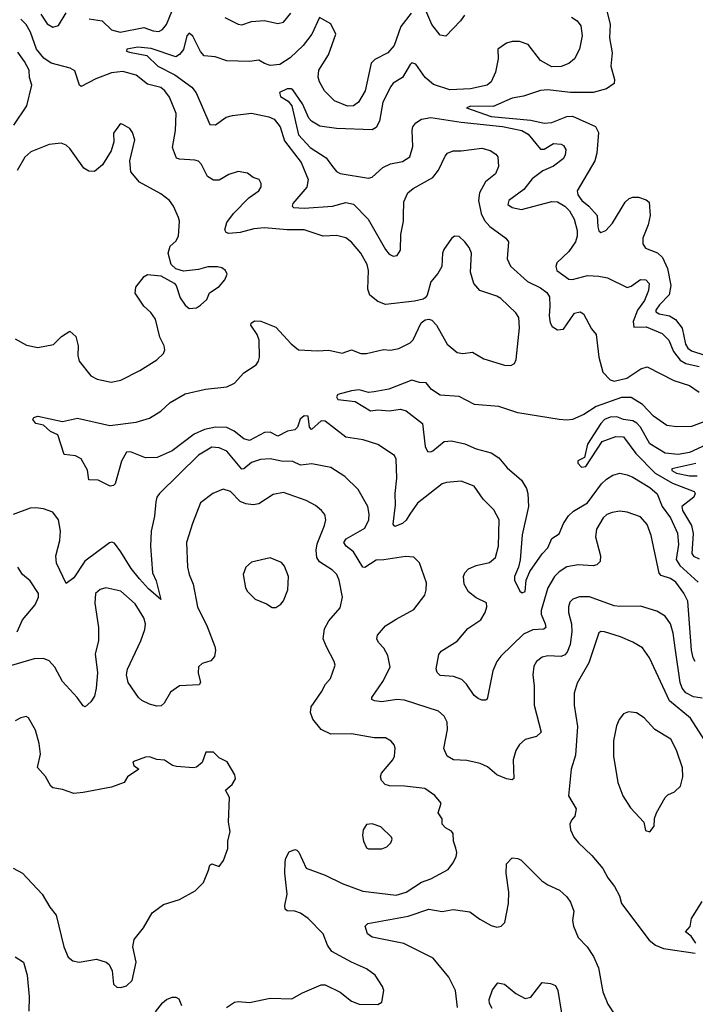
# Model space of a CAD drawing. Extents: x 2056909 to 2160450, y 827444 to 1016825.
# Tile 41 of 256: x 2062239 to 2065815, y 885281 to 890491. Entities that reach past the tile are written whole.
import ezdxf

# ---------------------------------------------------------------- set-up
doc = ezdxf.new("R2010")
doc.units = 0

msp = doc.modelspace()

# ---------------------------------------------------------------- linework, layer by layer
at = {"layer": '0CON10XD'}
for points in [[(2062350.6, 890520.6), (2062385, 890468.7), (2062415, 890451.2), (2062445, 890460), (2062485, 890528.2)], [(2062606.7, 890495), (2062675, 890485.7), (2062725, 890437.8), (2062770, 890425), (2062895, 890449.5), (2062945, 890432.7), (2062975, 890429.4), (2062995, 890439.2), (2063015, 890465.8), (2063044.1, 890535)], [(2064310.8, 890525), (2064255.9, 890455), (2064221.1, 890355), (2064187.1, 890315), (2064118.9, 890281.1), (2064098.3, 890261.7), (2064066.9, 890115), (2064032.9, 890055), (2064005, 890035.6), (2063973.8, 890033.8), (2063905, 890062.2), (2063852.9, 890115), (2063825, 890163.3), (2063817.9, 890187.9), (2063822.5, 890225), (2063872.7, 890305), (2063912.2, 890415), (2063885, 890468.8), (2063825, 890502.5), (2063785.8, 890414.2), (2063740, 890355), (2063670.4, 890289.6), (2063615, 890254.1), (2063565, 890249.3), (2063535, 890259.1), (2063505, 890277.1), (2063455, 890270.3), (2063335, 890273.3), (2063274, 890294), (2063215, 890299.2), (2063195, 890322.9), (2063155, 890404.2), (2063135, 890420), (2063123.5, 890406.5), (2063106.5, 890333.5), (2063085, 890306.2), (2063065.2, 890294.8), (2062935, 890339.6), (2062864.3, 890345.7), (2062806.7, 890335), (2062803.3, 890325), (2062819.3, 890319.3), (2062912.1, 890302.1), (2062969.3, 890245), (2063059.3, 890199.3), (2063150.6, 890135), (2063172.2, 890105), (2063245, 889936), (2063275, 889935.6), (2063330.8, 889975), (2063365.3, 889984.7), (2063465, 889995.9), (2063557.2, 889977.2), (2063585, 889964.5), (2063616.7, 889925), (2063640.2, 889850.2), (2063728, 889735), (2063765.8, 889645.8), (2063758.2, 889605), (2063685, 889518), (2063681.4, 889505), (2063687.6, 889497.6), (2063745, 889493.3), (2063895, 889503.8), (2063965, 889523.2), (2064005, 889515.5), (2064083.9, 889435), (2064175, 889275.6), (2064195, 889251.4), (2064215, 889239.2), (2064236.4, 889243.6), (2064255, 889272.5), (2064255.4, 889354.6), (2064270.5, 889425), (2064271.1, 889455), (2064272.6, 889527.4), (2064292.9, 889575), (2064321.3, 889598.7), (2064425, 889655.7), (2064455.7, 889695), (2064490.3, 889769.7), (2064503.3, 889785), (2064533.1, 889796.9), (2064575, 889796.5), (2064685, 889811.4), (2064728.7, 889798.7), (2064759.1, 889779.1), (2064770, 889765), (2064773.1, 889715), (2064757.1, 889675), (2064705, 889632.9), (2064672.5, 889575), (2064666.9, 889535), (2064680.6, 889465), (2064699.5, 889429.5), (2064727.1, 889397.1), (2064812, 889335), (2064825.7, 889315.7), (2064818.9, 889225), (2064836.2, 889186.2), (2064926.3, 889106.3), (2064995, 889072.3), (2065028.4, 889048.4), (2065042.3, 889025), (2065044.7, 888975.3), (2065040.7, 888925), (2065047, 888887), (2065057.4, 888867.4), (2065085, 888850.8), (2065117, 888853), (2065175, 888938.6), (2065205, 888945.8), (2065223.3, 888935), (2065266.2, 888855), (2065290, 888825), (2065304.2, 888705), (2065325.5, 888625.5), (2065365, 888585.8), (2065385, 888578.6), (2065453.3, 888595), (2065525.8, 888644.2), (2065560, 888655), (2065701.7, 888581.7), (2065785, 888556.1), (2065835, 888520)], [(2063325, 890502.5), (2063395, 890467.1), (2063415, 890464.4), (2063465, 890481.4), (2063535, 890487.5), (2063605, 890470.8), (2063635, 890478), (2063674.4, 890525)], [(2064592.5, 890515), (2064572.5, 890485), (2064495, 890403.3), (2064465, 890410), (2064420, 890465), (2064389.1, 890539.2)], [(2065345, 890545.4), (2065364.3, 890465.7), (2065360.2, 890395), (2065375.2, 890315), (2065367.6, 890245), (2065387.8, 890175), (2065385, 890153.8), (2065344, 890125), (2065275, 890106.5), (2065155, 890105.7), (2065078, 890115), (2065035, 890120.7), (2064995, 890115.8), (2064905, 890086.2), (2064845, 890076.8), (2064745, 890032.6), (2064627, 890033), (2064603.3, 890025), (2064735, 889979.7), (2064945, 889958.8), (2065015, 889944), (2065055, 889947.7), (2065135, 889979.2), (2065165, 889980.3), (2065286.6, 889926.6), (2065301.8, 889895), (2065294.5, 889785), (2065282.2, 889745), (2065190, 889585), (2065192.5, 889565), (2065214.1, 889534.1), (2065250.8, 889505), (2065296, 889455), (2065298.1, 889395), (2065305, 889374), (2065315, 889366), (2065341.2, 889375), (2065376, 889415), (2065444.2, 889525), (2065465.4, 889544.6), (2065485, 889552.2), (2065515, 889552.2), (2065555, 889538.1), (2065570, 889525), (2065575.5, 889455), (2065564.5, 889405), (2065537.8, 889335), (2065536.5, 889305), (2065551.8, 889281.8), (2065615, 889257.5), (2065642.1, 889232.1), (2065667.2, 889175), (2065686.2, 889085), (2065676.5, 889035), (2065625, 888983.3), (2065605.8, 888955), (2065605.4, 888945), (2065624.2, 888935), (2065678.2, 888925), (2065710.5, 888905), (2065745, 888858.4), (2065763.4, 888775), (2065775, 888752.3), (2065795, 888738.8), (2065865, 888716.8)], [(2064303.3, 887875), (2064285, 887843.6), (2064265, 887824.6), (2064225, 887809.2), (2064215, 887822.5), (2064228.6, 887925), (2064226.8, 887985), (2064234.6, 888065), (2064231.4, 888165), (2064222, 888185), (2064134.1, 888244.1), (2064057.3, 888267.3), (2063965, 888281.5), (2063855, 888366.2), (2063835, 888368.8), (2063782.5, 888322.5), (2063772.1, 888335), (2063765, 888393.8), (2063745, 888395.5), (2063722.6, 888377.4), (2063709.6, 888335), (2063695, 888320.8), (2063656.1, 888313.9), (2063605, 888287.1), (2063565, 888308.1), (2063535, 888306.7), (2063455, 888264.6), (2063425, 888272.7), (2063374.1, 888314.1), (2063335, 888332.8), (2063275.7, 888335.7), (2063217.2, 888322.8), (2063162.3, 888297.7), (2063045, 888210), (2062966, 888175), (2062905, 888173.2), (2062825, 888205.5), (2062805, 888202.5), (2062777.1, 888155), (2062744.2, 888035.8), (2062735, 888026.2), (2062717.7, 888022.3), (2062655, 888054), (2062605, 888056.7), (2062597.3, 888107.3), (2062565, 888167.5), (2062534, 888184), (2062475, 888190), (2062440, 888295), (2062402.5, 888312.5), (2062365, 888346.2), (2062325, 888354), (2062308.8, 888375), (2062313.3, 888386.7), (2062335, 888392.5), (2062465, 888366), (2062545, 888382.5), (2062715.4, 888344.6), (2062855, 888362.5), (2062925, 888383.6), (2062985, 888420), (2063035.7, 888465), (2063115, 888510.9), (2063223, 888537), (2063335, 888547.9), (2063375, 888567.5), (2063425, 888622.5), (2063490, 888665), (2063502.9, 888685), (2063507.8, 888705), (2063506.9, 888795), (2063496.2, 888825), (2063462.5, 888875), (2063464.2, 888885.8), (2063482.1, 888897.9), (2063515, 888896.2), (2063595, 888864.5), (2063675.3, 888775.3), (2063715, 888744.5), (2063815, 888738.8), (2063875, 888743.1), (2063945, 888727.1), (2063995, 888744.4), (2064044.6, 888724.6), (2064074.6, 888724.6), (2064165, 888746), (2064202.3, 888742.3), (2064245, 888750.6), (2064305, 888780.8), (2064322.1, 888797.9), (2064363.2, 888886.8), (2064385, 888903.8), (2064405, 888906.7), (2064420.5, 888900.5), (2064444.3, 888874.3), (2064501.4, 888775), (2064555, 888730.8), (2064585, 888724.2), (2064635, 888732.5), (2064695, 888697.1), (2064805, 888662.5), (2064838.6, 888661.4), (2064858.3, 888671.7), (2064867, 888693), (2064885, 888860), (2064880.6, 888915), (2064865, 888940), (2064785.3, 889015.3), (2064765, 889027.8), (2064675, 889057.5), (2064642, 889095), (2064624.4, 889155), (2064630.6, 889255), (2064618.1, 889285), (2064595, 889315.8), (2064565, 889344), (2064540, 889345), (2064525, 889333.3), (2064484, 889275), (2064476, 889255), (2064472.9, 889185), (2064451.7, 889148.3), (2064414.3, 889105), (2064395.6, 889034.4), (2064385, 889020), (2064375, 889012.5), (2064328.3, 889001.7), (2064175, 888984), (2064135, 889000), (2064092.9, 889032.9), (2064081.2, 889065), (2064084.5, 889164.5), (2064077.3, 889195), (2064044.4, 889255), (2063995, 889314.3), (2063965, 889336.9), (2063915, 889350), (2063845.7, 889345.7), (2063745, 889380), (2063655, 889379.7), (2063535, 889390), (2063477.5, 889385), (2063405, 889365.5), (2063345, 889360), (2063331.2, 889365), (2063325, 889380), (2063335, 889418.8), (2063370, 889465), (2063451.5, 889548.5), (2063503.8, 889585), (2063516.1, 889606.1), (2063516.7, 889625), (2063506.7, 889645), (2063475, 889656.7), (2063445, 889678.8), (2063395, 889688.8), (2063345, 889672.9), (2063295, 889642), (2063265, 889641.4), (2063232.2, 889662.2), (2063200.8, 889725), (2063185, 889742), (2063165, 889748.6), (2063085, 889752.5), (2063069.3, 889759.3), (2063048.1, 889815), (2063063.5, 889905), (2063066.2, 889995), (2063031.7, 890081.7), (2063007.1, 890115), (2062985, 890132.9), (2062915, 890149.5), (2062855, 890197.3), (2062785, 890216.7), (2062725, 890210.4), (2062642.5, 890177.5), (2062565, 890137.5), (2062554.6, 890144.6), (2062530.9, 890220.9), (2062506.7, 890235), (2062405, 890261.9), (2062366.8, 890286.8), (2062328, 890335), (2062296.4, 890425), (2062273.8, 890465), (2062245, 890494.2)], [(2065158.8, 890505), (2065190, 890485), (2065208.9, 890458.9), (2065215.6, 890405), (2065201.4, 890335), (2065175, 890284), (2065145, 890259.2), (2065105, 890244.4), (2065055, 890241.1), (2064995, 890276), (2064929.8, 890359.8), (2064885, 890376.5), (2064845, 890376.5), (2064815, 890367.1), (2064770, 890335), (2064770.9, 890285), (2064757.3, 890212.7), (2064735, 890162), (2064713.8, 890145), (2064625, 890124.7), (2064515, 890120), (2064428.5, 890148.5), (2064385, 890184.5)], [(2062206.9, 889933.1), (2062276.7, 890035), (2062303.3, 890145), (2062290, 890185), (2062288.8, 890225), (2062265, 890270), (2062228.9, 890318.9)], [(2064385, 890184.5), (2064335, 890255.8), (2064315, 890262.5), (2064305, 890254.2), (2064265, 890186.2), (2064215.3, 890154.7), (2064202.6, 890137.4), (2064161, 890055), (2064144, 889955), (2064125, 889921.5), (2064105, 889908.8), (2063915.6, 889915.6), (2063827.2, 889927.2), (2063783.8, 889953.8), (2063769.4, 889969.4), (2063735, 890046.7), (2063685, 890119.4), (2063675, 890125.7), (2063655, 890125.7), (2063613.8, 890106.2), (2063618.8, 890085), (2063660.4, 890060.4), (2063679.4, 890035), (2063715, 889881.9), (2063776.4, 889815), (2063860.1, 889760.1), (2063895, 889713.8), (2063915, 889688.8), (2063935, 889677.5), (2064085, 889653.3), (2064105, 889658.1), (2064160.1, 889709.9), (2064201.8, 889728.2), (2064265, 889740.4), (2064303.3, 889765), (2064320.1, 889819.9), (2064315.8, 889905), (2064320.3, 889925), (2064336.1, 889945), (2064365, 889965.2), (2064415, 889974.5), (2064575, 889948.3), (2064795, 889926.1), (2064897.5, 889905), (2064930, 889885), (2064995, 889805.7), (2065015, 889805.7), (2065065, 889835.6), (2065105, 889832.5), (2065118, 889825), (2065130, 889805), (2065126.7, 889775), (2065115.6, 889755), (2065065, 889716.9), (2065007.9, 889692.1), (2064950.6, 889649.4), (2064906.9, 889593.1), (2064828, 889535), (2064823.4, 889513.4), (2064845, 889496.9), (2064895, 889486.2), (2065055, 889530), (2065085, 889526.9), (2065125, 889504.1), (2065149.3, 889479.3), (2065172.8, 889435), (2065189.4, 889375), (2065189.7, 889345), (2065180, 889315), (2065145.5, 889265), (2065082.5, 889205), (2065077.5, 889185), (2065081.4, 889165), (2065145, 889117.8), (2065165, 889116.5), (2065245, 889137.9), (2065305, 889134.5), (2065350, 889125), (2065455, 889074.4), (2065475, 889080.8), (2065525, 889116.9), (2065553.3, 889115), (2065571.4, 889095), (2065567.5, 889057.5), (2065545.9, 889005), (2065508.6, 888955), (2065486.5, 888895), (2065489.2, 888865), (2065555, 888865.3), (2065640.1, 888830.1), (2065674.6, 888795), (2065700, 888735), (2065735, 888688.8), (2065765, 888671.7), (2065835, 888656.1)], [(2062215, 888803.1), (2062275, 888768.6), (2062335, 888757.5), (2062417.8, 888772.2), (2062460, 888815), (2062505, 888842.5), (2062536.2, 888815), (2062548, 888765), (2062547.1, 888715), (2062554.3, 888685), (2062615, 888606.2), (2062649.5, 888589.5), (2062722.7, 888572.7), (2062773.9, 888583.9), (2062875, 888634.3), (2062965, 888691.2), (2063000, 888725), (2063006.7, 888745), (2063003.8, 888765), (2062981.1, 888811.1), (2062957.2, 888907.2), (2062932.4, 888942.4), (2062896.2, 888975), (2062850, 889045), (2062853.9, 889076.1), (2062897, 889133), (2062915, 889142.5), (2062985, 889136.2), (2063057.3, 889097.3), (2063066.7, 889085), (2063088.8, 889018.8), (2063115, 888980), (2063135, 888962.5), (2063175, 888966.7), (2063195, 888980), (2063229.1, 889010.9), (2063244.1, 889045.9), (2063295, 889080), (2063323.8, 889115), (2063336.2, 889145), (2063328.8, 889165), (2063307.9, 889177.9), (2063285, 889184), (2063235, 889184.2), (2063185, 889169.2), (2063105, 889160.8), (2063065, 889172.5), (2063040, 889195), (2063023.8, 889255), (2063035, 889292.5), (2063065, 889318.8), (2063079.2, 889345), (2063083.8, 889425), (2063078.8, 889445), (2063052.9, 889505), (2063032.5, 889535), (2062985, 889569.5), (2062872.4, 889632.4), (2062826.6, 889686.6), (2062822.5, 889745), (2062848, 889855), (2062836.2, 889895), (2062821.2, 889915), (2062785, 889936.7), (2062775, 889940), (2062767.5, 889935), (2062735, 889890), (2062736.2, 889845), (2062722.7, 889797.3), (2062676.8, 889723.2), (2062635, 889688), (2062605, 889690), (2062578.8, 889705), (2062505, 889810), (2062485, 889828), (2062458.6, 889838.6), (2062395, 889830.6), (2062298, 889792), (2062266.4, 889763.6), (2062225, 889692.5)], [(2065865, 888364.4), (2065795, 888339.1), (2065715, 888336.4), (2065665, 888344.5), (2065593.4, 888393.4), (2065535, 888454.4), (2065475, 888492.9), (2065425, 888492), (2065290.8, 888445), (2065225, 888402.7), (2065165, 888376.5), (2065135, 888371.5), (2065095, 888375.5), (2064875, 888411.1), (2064775, 888445.3), (2064645.3, 888455.3), (2064565, 888497.9), (2064465, 888504.6), (2064418, 888535), (2064389.5, 888569.5), (2064355, 888571.6), (2064315, 888583.2), (2064193.4, 888536.6), (2064115, 888521.4), (2064085, 888519.2), (2064035, 888532.9), (2063995, 888528), (2063922.4, 888507.6), (2063916, 888495), (2063922.3, 888482.3), (2064015, 888471.4), (2064095, 888422.4), (2064135, 888427.1), (2064195, 888422.1), (2064255, 888430.4), (2064285, 888421.8), (2064371.5, 888355), (2064385, 888232.5), (2064396.9, 888206.9), (2064414.3, 888204.3), (2064425, 888209.4), (2064485, 888258.5), (2064525, 888262.3), (2064595, 888246.9), (2064655, 888221.3), (2064735, 888199.7), (2064775, 888173.1), (2064819.4, 888119.4), (2064894.1, 888055), (2064920.5, 888010.5), (2064928.6, 887985), (2064932, 887915), (2064898.9, 887765), (2064887.5, 887632.5), (2064878.8, 887595), (2064857.5, 887545), (2064857.9, 887525), (2064886.8, 887466.8), (2064898.3, 887458.3), (2064913.8, 887465), (2064919.6, 887525), (2064939.1, 887570.8), (2065005, 887664.3), (2065035, 887697.1), (2065055, 887745.8), (2065095, 887770), (2065117.3, 887825), (2065143.7, 887866.3), (2065169.6, 887890.4), (2065245, 887935.3), (2065318.2, 888035), (2065345, 888060), (2065378.5, 888081.5), (2065415, 888091.1), (2065455, 888083.8), (2065485, 888070.8), (2065575, 888016.6), (2065612.5, 887982.5), (2065640, 887915), (2065683.3, 887855), (2065720.8, 887775), (2065725.2, 887715), (2065713.8, 887635), (2065733.2, 887603.2), (2065830, 887515)], [(2065915, 888261.6), (2065785, 888201.9), (2065725, 888191.4), (2065655, 888197.8), (2065575, 888246.9), (2065525.1, 888335.1), (2065505, 888357), (2065485, 888368.6), (2065435, 888376), (2065399.8, 888389.8), (2065365, 888388.1), (2065334.5, 888375.5), (2065315.3, 888355), (2065244.4, 888245), (2065227.5, 888175), (2065193.6, 888156.4), (2065193.3, 888145), (2065213, 888123), (2065235, 888126.7), (2065321.2, 888258.8), (2065395, 888285.5), (2065435, 888284.5), (2065499.2, 888195), (2065601.6, 888091.6), (2065695, 888038.7), (2065808.1, 887995), (2065814.4, 887985), (2065807.8, 887965), (2065743.1, 887915), (2065747.5, 887895), (2065794.4, 887815), (2065803.3, 887773.3), (2065796.9, 887666.9), (2065805, 887652), (2065835, 887637.8)], [(2065850.8, 886900.8), (2065805, 886908.9), (2065765, 886929.6), (2065745, 886954.4), (2065733.9, 886985), (2065710, 887155), (2065697.6, 887245), (2065682.7, 887295), (2065655.8, 887335), (2065610.7, 887360.7), (2065525, 887388.5), (2065415, 887386), (2065385, 887390.6), (2065255, 887438.2), (2065202, 887438), (2065166, 887425), (2065151.5, 887408.5), (2065143.8, 887385), (2065143.3, 887355), (2065160, 887295), (2065162, 887252), (2065152.5, 887185), (2065136.7, 887145), (2065125, 887131.2), (2065105, 887122.4), (2065034.6, 887125.4), (2065005, 887117.8), (2064973.9, 887096.1), (2064960, 887070), (2064954.5, 887025), (2064962.1, 886965), (2064961.8, 886865), (2064998.5, 886721.5), (2064975, 886699.1), (2064915, 886683.3), (2064885, 886655.8), (2064865.6, 886625), (2064850.5, 886575), (2064853.9, 886476.1), (2064845, 886468.8), (2064815.9, 886474.1), (2064765, 886495.7), (2064715, 886537.5), (2064675.5, 886555.5), (2064605, 886571.9), (2064535, 886575.6), (2064502, 886595), (2064484.5, 886635), (2064503.8, 886735), (2064501.1, 886775), (2064485, 886805.8), (2064455, 886833.3), (2064275, 886890), (2064235, 886893.8), (2064155, 886882.7), (2064117.3, 886887.3), (2064103.3, 886895), (2064102, 886905), (2064160.9, 886989.1), (2064199.5, 887065), (2064187.8, 887127.8), (2064166.7, 887165), (2064137.5, 887195), (2064129.2, 887215), (2064132.9, 887235), (2064175.4, 887284.6), (2064231.6, 887318.4), (2064325, 887370), (2064383.7, 887446.3), (2064391.1, 887475), (2064391.3, 887511.3), (2064355, 887616.7), (2064325, 887646.7), (2064281.2, 887651.2), (2064167, 887633), (2064125, 887632.1), (2064065, 887591.9), (2064055, 887594.3), (2064005.2, 887675.2), (2063967.5, 887705), (2063954.4, 887725), (2063967.5, 887745), (2064065, 887801.5), (2064087.3, 887845), (2064089.1, 887875), (2064081.9, 887915), (2064030, 888005), (2063959.2, 888075), (2063885, 888122.2), (2063785, 888141.8), (2063725, 888133.8), (2063685, 888153.1), (2063625, 888155.7), (2063565, 888166.8), (2063513.3, 888163.3), (2063465, 888148.6), (2063425, 888114.5), (2063415, 888113.8), (2063335, 888207.9), (2063295, 888226.4), (2063255, 888230), (2063185, 888186.9), (2062979.2, 887985), (2062964.5, 887965.5), (2062959.1, 887940.9), (2062952.7, 887865), (2062934.6, 887785), (2062930.8, 887705), (2062941.1, 887565), (2062961.3, 887521.3), (2062985, 887423.3), (2062920.5, 887480.5), (2062872.8, 887532.8), (2062828, 887588), (2062773.9, 887676.1), (2062741.3, 887721.3), (2062727, 887727), (2062715, 887723.1), (2062583.4, 887626.6), (2062525, 887537.5), (2062485, 887507.5), (2062432.9, 887615), (2062430, 887655), (2062451.2, 887735), (2062455.5, 887785), (2062444.6, 887844.6), (2062415, 887885.7), (2062365, 887902.9), (2062325, 887908.6), (2062295, 887905.7), (2062205, 887873.3)], [(2065817.2, 888142.8), (2065691.2, 888115), (2065690.6, 888105), (2065715, 888091.2), (2065785, 888078.2), (2065825, 888078.1)], [(2065815, 887094.4), (2065803.5, 887115), (2065795.6, 887155.6), (2065774.7, 887415), (2065755, 887457.5), (2065711.2, 887515), (2065683.8, 887533.8), (2065635, 887549.6), (2065622.9, 887562.9), (2065581.4, 887761.4), (2065559.8, 887819.8), (2065525, 887860), (2065455, 887885.7), (2065415, 887890), (2065375, 887883.3), (2065347.4, 887872.6), (2065326.9, 887855), (2065291.1, 887795), (2065286.9, 887755), (2065312.9, 887655), (2065312, 887625), (2065293.2, 887606.8), (2065275, 887600.6), (2065195, 887606.2), (2065135, 887595.4), (2065095, 887570), (2065069.6, 887545), (2065034.8, 887485.2), (2064998.7, 887365), (2064998.9, 887345), (2065020.4, 887295), (2065022.9, 887275), (2065013.5, 887266.5), (2064955, 887262.8), (2064905, 887239.7), (2064785, 887124.2), (2064764.5, 887095), (2064743.3, 887045), (2064713.9, 886896.1), (2064705, 886890), (2064685, 886890), (2064665, 886898.8), (2064645, 886916.2), (2064604.6, 886974.6), (2064579.8, 886999.8), (2064535, 887015.7), (2064465, 887022), (2064447.7, 887037.7), (2064443.9, 887056.1), (2064457.7, 887132.3), (2064469.7, 887150.3), (2064555, 887202), (2064610.6, 887269.4), (2064680, 887315), (2064702, 887355), (2064711.2, 887385), (2064710, 887405), (2064655, 887432), (2064615, 887464), (2064590.6, 887505), (2064587.8, 887545), (2064595.6, 887565), (2064615, 887585.6), (2064655, 887602.5), (2064725, 887618.9), (2064756.7, 887645), (2064773.5, 887705), (2064776.9, 887845), (2064748, 887898), (2064692.5, 887955), (2064645, 888023.8), (2064575, 888048.9), (2064497.2, 888042.8), (2064474.2, 888035), (2064345, 887932.7), (2064303.3, 887875)], [(2064548, 886108), (2064534.5, 886144.5), (2064533.3, 886185), (2064525, 886196.7), (2064491.9, 886215), (2064475.6, 886235), (2064475, 886262.5), (2064453.8, 886295), (2064470, 886345), (2064436.9, 886386.9), (2064382.6, 886422.6), (2064275, 886436.2), (2064197, 886437), (2064173.3, 886445), (2064153.8, 886465), (2064148, 886485), (2064154.3, 886505), (2064213.1, 886575), (2064223.3, 886595), (2064226.6, 886636.6), (2064220.8, 886655), (2064205, 886674), (2064175, 886691.4), (2064115, 886692.2), (2063995, 886713.1), (2063885, 886710.4), (2063835.3, 886735.3), (2063790.1, 886790.1), (2063777.7, 886825), (2063782.1, 886855), (2063837.1, 886935), (2063856.9, 886975), (2063884.2, 887005), (2063908, 887075), (2063904.2, 887095), (2063862.6, 887172.6), (2063845.6, 887215), (2063852.6, 887267.4), (2063875, 887311.2), (2063935, 887378.8), (2063946.9, 887435), (2063930, 887525), (2063917.8, 887555), (2063895, 887578.9), (2063825, 887623.1), (2063811.9, 887645), (2063807.8, 887685), (2063812.8, 887717.2), (2063852.5, 887815), (2063858.8, 887845), (2063853.1, 887873.1), (2063835.8, 887895), (2063805, 887920), (2063755, 887947.5), (2063635, 887988.9), (2063580.9, 887979.1), (2063505, 887930), (2063475, 887924.3), (2063435, 887928.9), (2063405, 887941.4), (2063355, 887995.6), (2063315, 888007.5), (2063261.2, 887985), (2063195.5, 887934.5), (2063153.3, 887825), (2063122.5, 887725), (2063126.9, 887595), (2063135.6, 887555.6), (2063157.1, 887505), (2063179.4, 887385), (2063230.5, 887280.5), (2063271.9, 887175), (2063275.6, 887154.4), (2063269.1, 887120.9), (2063250.9, 887099.1), (2063205, 887084.2), (2063185, 887066.2), (2063183.1, 887035), (2063195.7, 886985), (2063188.5, 886971.5), (2063085, 886966.5), (2063037.9, 886932.1), (2063002.9, 886875), (2062988.5, 886861.5), (2062965, 886858.6), (2062925, 886870), (2062885, 886889.4), (2062868.1, 886905), (2062813.7, 886983.7), (2062804.4, 887025), (2062810, 887055), (2062880, 887205), (2062900.7, 887265), (2062904.6, 887294.6), (2062896.7, 887326.7), (2062850.6, 887400.6), (2062775, 887467.8), (2062695, 887485.6), (2062665, 887475.8), (2062640, 887455), (2062635.9, 887404.1), (2062655.5, 887275), (2062655.5, 887205), (2062637.8, 887135), (2062650.6, 887035), (2062644.4, 886955), (2062635, 886912), (2062615, 886882), (2062585, 886856.2), (2062575, 886860), (2062542.9, 886905), (2062465, 886990), (2062424.7, 887064.7), (2062395, 887098.1), (2062365, 887110.6), (2062315, 887109.4), (2062195, 887073.3)], [(2063595, 887381.2), (2063621.2, 887398.8), (2063635, 887416.7), (2063658, 887475), (2063660.8, 887545), (2063639.7, 887599.7), (2063625, 887618.8), (2063565, 887644), (2063465, 887621.2), (2063435.9, 887594.1), (2063421.2, 887555), (2063433.8, 887485), (2063443.8, 887465), (2063484.3, 887424.3), (2063545, 887401.2), (2063575, 887381.2), (2063595, 887381.2)], [(2062225, 887252.5), (2062254.4, 887315), (2062321.4, 887395), (2062338.9, 887435), (2062337.8, 887455), (2062295, 887522), (2062254, 887555), (2062228.8, 887595)], [(2065905, 886613.3), (2065788.8, 886795), (2065677.6, 886887.6), (2065572.5, 887115), (2065535, 887167.1), (2065485, 887196.7), (2065418.8, 887225), (2065335, 887252.7), (2065315, 887253.3), (2065305, 887247.1), (2065251.9, 887088.1), (2065189.1, 886980.9), (2065172.9, 886927.1), (2065174.5, 886865), (2065191.3, 886751.3), (2065180.6, 886599.4), (2065158.6, 886525), (2065144.2, 886385), (2065184, 886315), (2065177.5, 886277.5), (2065158.8, 886255), (2065151.2, 886235), (2065153.8, 886205), (2065172, 886165), (2065196, 886135), (2065267.9, 886067.9), (2065325, 885999.2), (2065351.1, 885951.1), (2065387.8, 885905), (2065413.3, 885855), (2065424.2, 885815), (2065571.3, 885621.3), (2065605, 885594), (2065647.3, 885577.3), (2065815, 885552.5)], [(2065575, 886193.3), (2065596.4, 886223.6), (2065598.8, 886265), (2065608.8, 886295), (2065656.2, 886375), (2065669.5, 886390.5), (2065705, 886406.2), (2065736, 886435), (2065749.2, 886485), (2065747.3, 886532.7), (2065715, 886626.7), (2065684.5, 886684.5), (2065600, 886735), (2065545, 886798), (2065503.9, 886823.9), (2065461.7, 886828.3), (2065435, 886817.5), (2065411.4, 886788.6), (2065397.5, 886755), (2065382.2, 886675), (2065381.9, 886595), (2065404.5, 886455), (2065432, 886385), (2065471.2, 886321.2), (2065542.5, 886245), (2065550.7, 886200.7), (2065575, 886193.3)], [(2062205, 886001.2), (2062253.3, 885975), (2062357.1, 885865), (2062398.6, 885795), (2062432.5, 885752.5), (2062472.5, 885585), (2062495, 885530), (2062520.9, 885510.9), (2062554.4, 885504.4), (2062645, 885520.6), (2062696.7, 885505), (2062711.7, 885491.7), (2062728.8, 885458.8), (2062735, 885387.5), (2062752.7, 885372.7), (2062775, 885370), (2062805, 885378.8), (2062835, 885407.5), (2062855.8, 885505), (2062838, 885585), (2062844, 885625), (2062894.4, 885685.6), (2062940, 885765), (2063000.7, 885809.3), (2063085, 885835.7), (2063167.9, 885882.1), (2063211.4, 885925), (2063238.3, 885991.7), (2063245, 886016.7), (2063255, 886023.8), (2063295, 886010), (2063317.7, 886042.3), (2063341.2, 886105), (2063341.2, 886145), (2063352, 886195), (2063343.8, 886245), (2063348.8, 886375), (2063327.5, 886415), (2063363.8, 886445), (2063381.2, 886475), (2063378, 886495), (2063336.2, 886565), (2063295, 886586.2), (2063265, 886616.2), (2063223.9, 886616.1), (2063205, 886560), (2063175, 886536.2), (2063158, 886532), (2063068.8, 886538.8), (2063047.5, 886545), (2063005, 886573.8), (2062965, 886576), (2062925, 886591.2), (2062905, 886588.8), (2062837.5, 886565), (2062842.5, 886545), (2062870, 886525), (2062810, 886485), (2062792, 886455), (2062725, 886430.9), (2062575, 886401.2), (2062525, 886396.9), (2062465, 886417.5), (2062415, 886426.2), (2062403.3, 886435), (2062375, 886487.5), (2062333.8, 886535), (2062348.8, 886605), (2062341.7, 886661.7), (2062321.7, 886731.7), (2062285, 886796.7), (2062273.6, 886803.6), (2062245, 886798), (2062215, 886782)], [(2064085, 886103.3), (2064155, 886104), (2064182.5, 886115), (2064203.3, 886135), (2064210, 886155), (2064206.7, 886165), (2064149.7, 886219.7), (2064105, 886236), (2064075, 886233.3), (2064056.2, 886205), (2064053.3, 886175), (2064058.8, 886145), (2064075, 886110), (2064085, 886103.3)], [(2063333.3, 885265), (2063375, 885292.5), (2063395, 885296.2), (2063455, 885291.4), (2063565, 885314.3), (2063679.2, 885310.8), (2063735, 885342.9), (2063835, 885384.3), (2063855, 885384.2), (2063935.5, 885345.5), (2063995, 885298), (2064035, 885282.5), (2064135, 885281.2), (2064155, 885292.5), (2064166.2, 885355), (2064160, 885375), (2064120, 885435), (2064075, 885469.2), (2063994.5, 885504.5), (2063891.5, 885561.5), (2063867.8, 885595), (2063845.6, 885655), (2063765, 885735.8), (2063724.4, 885764.4), (2063695, 885774.3), (2063655, 885776), (2063644.3, 885784.3), (2063642.2, 885805), (2063654.4, 885865), (2063642.2, 885975), (2063644.5, 886035.5), (2063647.1, 886055), (2063665, 886088.8), (2063695, 886101.2), (2063705, 886096.7), (2063715.7, 886085.7), (2063755, 886002.5), (2063855, 885964.4), (2063945, 885920), (2064055, 885879.2), (2064231.9, 885858.1), (2064285, 885874.6), (2064365, 885928.5), (2064415, 885945.5), (2064506, 885995), (2064532.1, 886027.9), (2064548.7, 886061.3), (2064553.1, 886085), (2064548, 886108)], [(2064555.7, 885265), (2064545.7, 885355), (2064510.7, 885425), (2064428.1, 885525), (2064272.3, 885602.3), (2064105, 885636.5), (2064080, 885655), (2064066.7, 885695), (2064081.7, 885708.3), (2064295, 885747.3), (2064405, 885785.5), (2064475, 885772.9), (2064533.3, 885783.3), (2064621.4, 885771.4), (2064675, 885732), (2064735, 885698), (2064765, 885689.2), (2064788, 885695), (2064807.5, 885715), (2064826.9, 885815), (2064827.3, 885875), (2064814.6, 885975), (2064816, 886025), (2064845, 886056.7), (2064875, 886052.5), (2064893.2, 886043.2), (2065002, 885935), (2065033.6, 885913.6), (2065096.7, 885885), (2065135, 885850), (2065155, 885821.2), (2065172.7, 885775), (2065164.4, 885725), (2065169.4, 885695), (2065195.5, 885635.5), (2065242.9, 885585), (2065276.7, 885535), (2065301.9, 885475), (2065325, 885347.5), (2065351.7, 885281.7), (2065389.2, 885225)], [(2065817.5, 885605), (2065792.7, 885642.7), (2065763.8, 885665), (2065786.8, 885693.2), (2065794.4, 885735), (2065851.4, 885825)], [(2062215, 885533.3), (2062258.8, 885505), (2062278.1, 885435), (2062288.7, 885321.3), (2062287.5, 885245)], [(2064740, 885260), (2064725.8, 885285), (2064723.4, 885306.6), (2064741.7, 885358.3), (2064770, 885395), (2064805, 885388), (2064865, 885338), (2064915, 885312), (2064945, 885318.8), (2065005, 885397.5), (2065048.3, 885391.7), (2065075, 885380), (2065087.1, 885355), (2065125.6, 885115)], [(2062957.8, 885242.2), (2062995, 885289.2), (2063015, 885307.1), (2063045, 885318.6), (2063065, 885320), (2063080.6, 885310.6), (2063096, 885275)]]:
    msp.add_lwpolyline(points, dxfattribs=at)

doc.saveas('drawing.dxf')
